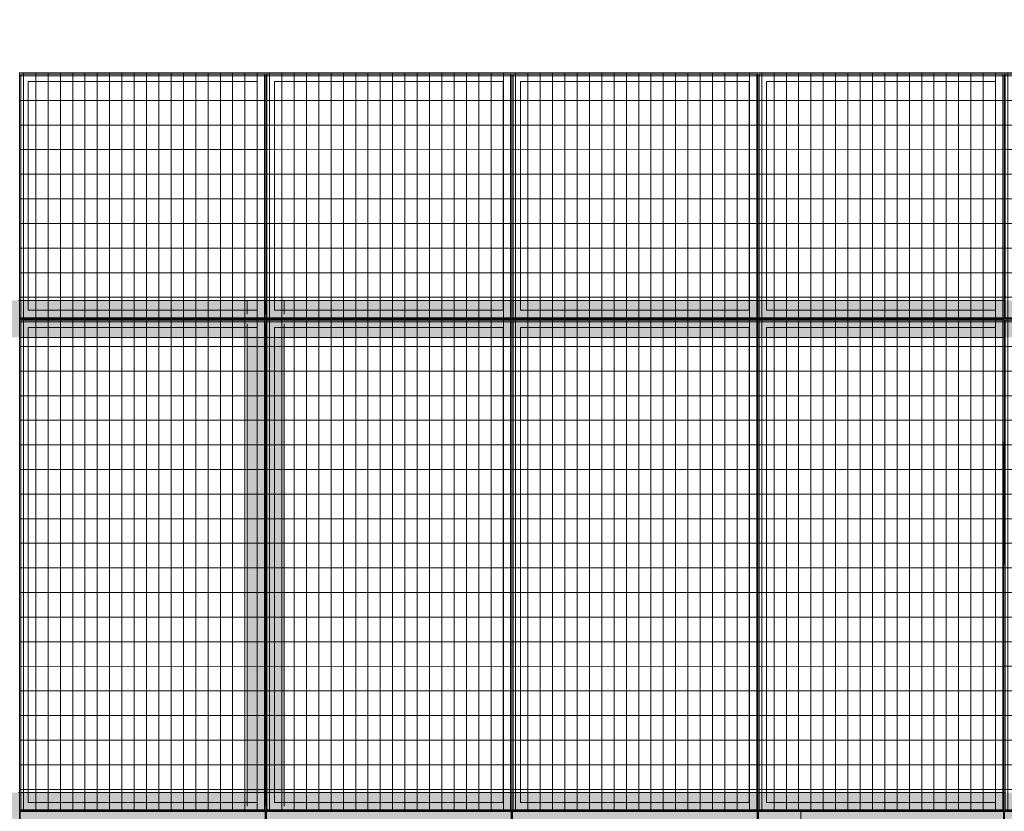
# Model space of a CAD drawing. Header units: metres. Extents: x -373759 to -373409, y 810976 to 811228.
# Tile 14 of 153: x -373673.38 to -373669.38, y 811119.88 to 811123.1. Entities that reach past the tile are written whole.
import ezdxf

# ---------------------------------------------------------------- set-up
doc = ezdxf.new("R2010")
doc.units = ezdxf.units.M
doc.header["$XCLIPFRAME"] = 2
doc.linetypes.add('TRAÇO 1mm', pattern=[2, 1, -1])
doc.layers.add('A-AREA', color=7, linetype='Continuous', lineweight=5, true_color=0xff0080)
doc.layers.add('A-GENM', color=7, linetype='Continuous', lineweight=5)
doc.layers.add('S-BEAM', color=7, linetype='Continuous', lineweight=5)
picture_1 = doc.add_image_def('image1.jpg', size_in_pixel=(999, 584))
pattern_1 = [(270, (3125.54, 1874.46), (100, 6e-15), []), (0, (3125.54, 1874.46), (0, 50), [])]

# ---------------------------------------------------------------- blocks, each defined once
blk = doc.blocks.new('_EST_ PLACA PISO ESTRUTURAL MEIO - _EST_ PLACA PISO ESTRUTURAL MEIO-V4-PISTA INFERIOR PARTE 1')
at = {"layer": 'A-GENM', "color": 253, "true_color": 0xaaaaaa}
for p, q in [((-1000, 500), (-1000, -500)), ((-997.5, 500), (997.5, 500)), ((-875.8, 500), (-997.5, 500)), ((997.5, 497.5), (-997.5, 497.5)), ((-997.5, 497.5), (997.5, 497.5)), ((-997.5, 497.5), (-997.5, -497.5)), ((-997.5, 497.5), (-997.5, -497.5)), ((-997.5, -497.5), (-997.5, 497.5)), ((-997.5, 497.5), (-997.5, -497.5)), ((-842.5, 500), (-875.8, 500)), ((-875.8, 497.5), (-875.8, -497.5)), ((842.5, 500), (-842.5, 500)), ((-842.5, -497.5), (-842.5, 497.5)), ((875.8, 500), (842.5, 500)), ((842.5, 497.5), (842.5, -497.5)), ((997.5, 500), (875.8, 500)), ((875.8, 497.5), (875.8, -497.5)), ((997.5, -497.5), (997.5, 497.5)), ((997.5, 497.5), (997.5, -497.5)), ((997.5, 497.5), (997.5, -497.5)), ((997.5, 497.5), (997.5, -497.5)), ((1000, 500), (1000, -500)), ((997.5, -497.5), (-997.5, -497.5)), ((-997.5, -497.5), (997.5, -497.5)), ((-997.5, -500), (-875.8, -500)), ((997.5, -500), (-997.5, -500)), ((-875.8, -500), (-842.5, -500)), ((-842.5, -500), (842.5, -500)), ((842.5, -500), (875.8, -500)), ((875.8, -500), (997.5, -500))]:
    blk.add_line(p, q, dxfattribs=at)
blk = doc.blocks.new('_EST_ PLACA PISO ESTRUTURAL MEIO - _EST_ PLACA PISO ESTRUTURAL MEIO-V5-PISTA INFERIOR PARTE 1')
at = {"layer": 'A-GENM', "color": 253, "true_color": 0xaaaaaa}
for p, q in [((-1000, 500), (-1000, -500)), ((-997.5, 500), (997.5, 500)), ((-875.8, 500), (-997.5, 500)), ((997.5, 497.5), (-997.5, 497.5)), ((-997.5, 497.5), (997.5, 497.5)), ((-997.5, 497.5), (-997.5, -497.5)), ((-997.5, 497.5), (-997.5, -497.5)), ((-997.5, -497.5), (-997.5, 497.5)), ((-997.5, 497.5), (-997.5, -497.5)), ((-842.5, 500), (-875.8, 500)), ((-875.8, 497.5), (-875.8, -497.5)), ((842.5, 500), (-842.5, 500)), ((-842.5, -497.5), (-842.5, 497.5)), ((875.8, 500), (842.5, 500)), ((842.5, 497.5), (842.5, -497.5)), ((997.5, 500), (875.8, 500)), ((875.8, 497.5), (875.8, -497.5)), ((997.5, -497.5), (997.5, 497.5)), ((997.5, 497.5), (997.5, -497.5)), ((997.5, 497.5), (997.5, -497.5)), ((997.5, 497.5), (997.5, -497.5)), ((1000, 500), (1000, -500)), ((997.5, -497.5), (-997.5, -497.5)), ((-997.5, -497.5), (997.5, -497.5)), ((-997.5, -500), (-875.8, -500)), ((997.5, -500), (-997.5, -500)), ((-875.8, -500), (-842.5, -500)), ((-842.5, -500), (842.5, -500)), ((842.5, -500), (875.8, -500)), ((875.8, -500), (997.5, -500))]:
    blk.add_line(p, q, dxfattribs=at)
blk = doc.blocks.new('_EST_ PLACA PISO ESTRUTURAL MEIO - _EST_ PLACA PISO ESTRUTURAL MEIO-V6-PISTA INFERIOR PARTE 1')
at = {"layer": 'A-GENM', "color": 253, "true_color": 0xaaaaaa}
for p, q in [((-1000, 500), (-1000, -500)), ((-997.5, 500), (997.5, 500)), ((-875.8, 500), (-997.5, 500)), ((997.5, 497.5), (-997.5, 497.5)), ((-997.5, 497.5), (997.5, 497.5)), ((-997.5, 497.5), (-997.5, -497.5)), ((-997.5, 497.5), (-997.5, -497.5)), ((-997.5, -497.5), (-997.5, 497.5)), ((-997.5, 497.5), (-997.5, -497.5)), ((-842.5, 500), (-875.8, 500)), ((-875.8, 497.5), (-875.8, -497.5)), ((842.5, 500), (-842.5, 500)), ((-842.5, -497.5), (-842.5, 497.5)), ((875.8, 500), (842.5, 500)), ((842.5, 497.5), (842.5, -497.5)), ((997.5, 500), (875.8, 500)), ((875.8, 497.5), (875.8, -497.5)), ((997.5, -497.5), (997.5, 497.5)), ((997.5, 497.5), (997.5, -497.5)), ((997.5, 497.5), (997.5, -497.5)), ((997.5, 497.5), (997.5, -497.5)), ((1000, 500), (1000, -500)), ((997.5, -497.5), (-997.5, -497.5)), ((-997.5, -497.5), (997.5, -497.5)), ((-997.5, -500), (-875.8, -500)), ((997.5, -500), (-997.5, -500)), ((-875.8, -500), (-842.5, -500)), ((-842.5, -500), (842.5, -500)), ((842.5, -500), (875.8, -500)), ((875.8, -500), (997.5, -500))]:
    blk.add_line(p, q, dxfattribs=at)
blk = doc.blocks.new('_EST_ PLACA PISO ESTRUTURAL MEIO - _EST_ PLACA PISO ESTRUTURAL MEIO-V7-PISTA INFERIOR PARTE 1')
at = {"layer": 'A-GENM', "color": 253, "true_color": 0xaaaaaa}
for p, q in [((-1000, 500), (-1000, -500)), ((-997.5, 500), (997.5, 500)), ((-875.8, 500), (-997.5, 500)), ((997.5, 497.5), (-997.5, 497.5)), ((-997.5, 497.5), (997.5, 497.5)), ((-997.5, 497.5), (-997.5, -497.5)), ((-997.5, 497.5), (-997.5, -497.5)), ((-997.5, -497.5), (-997.5, 497.5)), ((-997.5, 497.5), (-997.5, -497.5)), ((-842.5, 500), (-875.8, 500)), ((-875.8, 497.5), (-875.8, -497.5)), ((842.5, 500), (-842.5, 500)), ((-842.5, -497.5), (-842.5, 497.5)), ((875.8, 500), (842.5, 500)), ((842.5, 497.5), (842.5, -497.5)), ((997.5, 500), (875.8, 500)), ((875.8, 497.5), (875.8, -497.5)), ((997.5, -497.5), (997.5, 497.5)), ((997.5, 497.5), (997.5, -497.5)), ((997.5, 497.5), (997.5, -497.5)), ((997.5, 497.5), (997.5, -497.5)), ((1000, 500), (1000, -500)), ((997.5, -497.5), (-997.5, -497.5)), ((-997.5, -497.5), (997.5, -497.5)), ((-997.5, -500), (-875.8, -500)), ((997.5, -500), (-997.5, -500)), ((-875.8, -500), (-842.5, -500)), ((-842.5, -500), (842.5, -500)), ((842.5, -500), (875.8, -500)), ((875.8, -500), (997.5, -500))]:
    blk.add_line(p, q, dxfattribs=at)
blk = doc.blocks.new('_EST_ PLACA PISO ESTRUTURAL MEIO - _EST_ PLACA PISO ESTRUTURAL MEIO-V8-PISTA INFERIOR PARTE 1')
at = {"layer": 'A-GENM', "color": 253, "true_color": 0xaaaaaa}
for p, q in [((-1000, 500), (-1000, -500)), ((-997.5, 500), (997.5, 500)), ((-875.8, 500), (-997.5, 500)), ((997.5, 497.5), (-997.5, 497.5)), ((-997.5, 497.5), (997.5, 497.5)), ((-997.5, 497.5), (-997.5, -497.5)), ((-997.5, 497.5), (-997.5, -497.5)), ((-997.5, -497.5), (-997.5, 497.5)), ((-997.5, 497.5), (-997.5, -497.5)), ((-842.5, 500), (-875.8, 500)), ((-875.8, 497.5), (-875.8, -497.5)), ((842.5, 500), (-842.5, 500)), ((-842.5, -497.5), (-842.5, 497.5)), ((875.8, 500), (842.5, 500)), ((842.5, 497.5), (842.5, -497.5)), ((997.5, 500), (875.8, 500)), ((875.8, 497.5), (875.8, -497.5)), ((997.5, -497.5), (997.5, 497.5)), ((997.5, 497.5), (997.5, -497.5)), ((997.5, 497.5), (997.5, -497.5)), ((997.5, 497.5), (997.5, -497.5)), ((1000, 500), (1000, -500)), ((997.5, -497.5), (-997.5, -497.5)), ((-997.5, -497.5), (997.5, -497.5)), ((-997.5, -500), (-875.8, -500)), ((997.5, -500), (-997.5, -500)), ((-875.8, -500), (-842.5, -500)), ((-842.5, -500), (842.5, -500)), ((842.5, -500), (875.8, -500)), ((875.8, -500), (997.5, -500))]:
    blk.add_line(p, q, dxfattribs=at)
blk = doc.blocks.new('_EME_ GRADEX PISO 3X1  - _EME_ GRADEX PISO 3X1 -3587918-PISTA INFERIOR PARTE 1')
at = {"layer": 'A-GENM', "true_color": 0xaaaaaa}
h = blk.add_hatch(dxfattribs=at)
h.set_pattern_fill('FP_1', color=253, style=0, pattern_type=2)
h.set_pattern_definition(pattern_1)
h.paths.add_polyline_path([(0, -1000), (3000, -1000), (3000, 0), (0, 0), (0, -502.1)], flags=0)
at = {"layer": 'A-GENM', "color": 253, "true_color": 0xaaaaaa}
for p, q in [((0, -1000), (0, 0)), ((0, 0), (2000, 0)), ((2000, 0), (0, 0)), ((0, 0), (0, -1000)), ((0, -1000), (0, 0)), ((0, 0), (3000, 0)), ((3000, 0), (0, 0)), ((0, 0), (0, -1000)), ((2000, 0), (2000, -1000)), ((2000, -1000), (2000, 0)), ((3000, 0), (3000, -1000)), ((3000, -1000), (3000, 0)), ((5, -5), (1995, -5)), ((5, -995), (5, -5)), ((5, -5), (1995, -5)), ((5, -995), (5, -5)), ((1965, -35), (35, -35)), ((35, -35), (35, -965)), ((35, -965), (35, -35)), ((35, -35), (1965, -35)), ((1965, -965), (1965, -35)), ((1965, -35), (1965, -965)), ((1995, -5), (1995, -995)), ((1995, -5), (1995, -995)), ((2000, -1000), (2000, 0)), ((2000, 0), (3000, 0)), ((3000, 0), (2000, 0)), ((2000, 0), (2000, -1000)), ((2005, -5), (2995, -5)), ((2005, -995), (2005, -5)), ((2005, -5), (2995, -5)), ((2005, -995), (2005, -5)), ((2965, -35), (2035, -35)), ((2035, -35), (2035, -965)), ((2035, -965), (2035, -35)), ((2035, -35), (2965, -35)), ((2965, -965), (2965, -35)), ((2965, -35), (2965, -965)), ((2995, -5), (2995, -995)), ((2995, -5), (2995, -995)), ((3000, 0), (3000, -1000)), ((3000, -1000), (3000, 0)), ((2000, -1000), (0, -1000)), ((0, -1000), (2000, -1000)), ((3000, -1000), (0, -1000)), ((0, -1000), (3000, -1000)), ((1995, -995), (5, -995)), ((1995, -995), (5, -995)), ((35, -965), (1965, -965)), ((1965, -965), (35, -965)), ((3000, -1000), (2000, -1000)), ((2000, -1000), (3000, -1000)), ((2995, -995), (2005, -995)), ((2995, -995), (2005, -995)), ((2035, -965), (2965, -965)), ((2965, -965), (2035, -965))]:
    blk.add_line(p, q, dxfattribs=at)
blk = doc.blocks.new('_EME_ GRADEX PISO 3X1  - _EME_ GRADEX PISO 3X1 -V16-PISTA INFERIOR PARTE 1')
at = {"layer": 'A-GENM', "true_color": 0xaaaaaa}
h = blk.add_hatch(dxfattribs=at)
h.set_pattern_fill('FP_1', color=253, style=0, pattern_type=2)
h.set_pattern_definition(pattern_1)
h.paths.add_polyline_path([(0, -1000), (3000, -1000), (3000, 0), (0, 0), (0, -737.1)], flags=0)
at = {"layer": 'A-GENM', "color": 253, "true_color": 0xaaaaaa}
for p, q in [((0, -1000), (0, 0)), ((0, 0), (2000, 0)), ((2000, 0), (0, 0)), ((0, 0), (0, -1000)), ((0, -1000), (0, 0)), ((0, 0), (3000, 0)), ((3000, 0), (0, 0)), ((0, 0), (0, -1000)), ((2000, 0), (2000, -1000)), ((2000, -1000), (2000, 0)), ((3000, 0), (3000, -1000)), ((3000, -1000), (3000, 0)), ((5, -5), (1995, -5)), ((5, -995), (5, -5)), ((5, -5), (1995, -5)), ((5, -995), (5, -5)), ((1965, -35), (35, -35)), ((35, -35), (35, -965)), ((35, -965), (35, -35)), ((35, -35), (1965, -35)), ((1965, -965), (1965, -35)), ((1965, -35), (1965, -965)), ((1995, -5), (1995, -995)), ((1995, -5), (1995, -995)), ((2000, -1000), (2000, 0)), ((2000, 0), (3000, 0)), ((3000, 0), (2000, 0)), ((2000, 0), (2000, -1000)), ((2005, -5), (2995, -5)), ((2005, -995), (2005, -5)), ((2005, -5), (2995, -5)), ((2005, -995), (2005, -5)), ((2965, -35), (2035, -35)), ((2035, -35), (2035, -965)), ((2035, -965), (2035, -35)), ((2035, -35), (2965, -35)), ((2965, -965), (2965, -35)), ((2965, -35), (2965, -965)), ((2995, -5), (2995, -995)), ((2995, -5), (2995, -995)), ((3000, 0), (3000, -1000)), ((3000, -1000), (3000, 0)), ((2000, -1000), (0, -1000)), ((0, -1000), (2000, -1000)), ((2000, -1000), (0, -1000)), ((0, -1000), (3000, -1000)), ((1995, -995), (5, -995)), ((1995, -995), (5, -995)), ((35, -965), (1965, -965)), ((1965, -965), (35, -965)), ((3000, -1000), (2000, -1000)), ((2000, -1000), (3000, -1000)), ((3000, -1000), (2000, -1000)), ((2995, -995), (2005, -995)), ((2995, -995), (2005, -995)), ((2035, -965), (2965, -965)), ((2965, -965), (2035, -965))]:
    blk.add_line(p, q, dxfattribs=at)
blk = doc.blocks.new('M_W-Wide Flange - VIGA I 25X15-3873023-PISTA INFERIOR PARTE 1')
at = {"layer": 'S-BEAM'}
for p, q in [((-1112.5, 2.7), (-2915, 2.7)), ((-1057.2, 2.7), (-1112.5, 2.7)), ((-1035, 2.7), (-1040, 2.7)), ((-962.5, 2.7), (-1017.7, 2.7)), ((887.5, 2.7), (-962.5, 2.7)), ((942.8, 2.7), (887.5, 2.7)), ((1037.5, 2.7), (982.3, 2.7)), ((2887.5, 2.7), (1037.5, 2.7)), ((2942.7, 2.7), (2887.5, 2.7)), ((3037.5, 2.7), (2982.2, 2.7)), ((-1112.5, -2.8), (-2915, -2.8)), ((-1057.2, -2.8), (-1112.5, -2.8)), ((-1035, -2.8), (-1040, -2.8)), ((-962.5, -2.8), (-1017.7, -2.8)), ((887.5, -2.8), (-962.5, -2.8)), ((942.8, -2.8), (887.5, -2.8)), ((1037.5, -2.8), (982.3, -2.8)), ((2887.5, -2.8), (1037.5, -2.8)), ((2942.7, -2.8), (2887.5, -2.8)), ((3037.5, -2.8), (2982.2, -2.8))]:
    blk.add_line(p, q, dxfattribs=at)
blk = doc.blocks.new('M_W-Wide Flange - VIGA I 15X17-3833530-PISTA INFERIOR PARTE 1')
at = {"layer": 'S-BEAM', "true_color": 0xff8080, "transparency": 33554432}
h = blk.add_hatch(color=11, dxfattribs=at)
h.paths.add_polyline_path([(-13500, 75), (-14500, 75), (-14500, 19.7), (-13500, 19.7)], flags=0)
h.paths.add_polyline_path([(14498.8, 19.7), (14498.8, 75), (-13500, 75), (-13500, 19.7), (-10189.1, 19.7), (14495, 19.7)], flags=0)
h = blk.add_hatch(color=11, dxfattribs=at)
h.paths.add_polyline_path([(14498.8, -75), (14498.8, 75), (-14500, 75), (-14497.5, -75), (14497.5, -75)], flags=0)
h.paths.add_polyline_path([(13495, 0), (13495, 0), (13500, 0)], flags=0)
h.paths.add_polyline_path([(12495, 0), (12495, 0), (12500, 0)], flags=0)
h.paths.add_polyline_path([(11495, 0), (11495, 0), (11500, 0)], flags=0)
h.paths.add_polyline_path([(10495, 0), (10495, 0), (10500, 0)], flags=0)
h.paths.add_polyline_path([(9495, 0), (9495, 0), (9500, 0)], flags=0)
h.paths.add_polyline_path([(8495, 0), (8495, 0), (8500, 0)], flags=0)
h.paths.add_polyline_path([(7495, 0), (7495, 0), (7500, 0)], flags=0)
h.paths.add_polyline_path([(6495, 0), (6495, 0), (6500, 0)], flags=0)
h.paths.add_polyline_path([(5495, 0), (5495, 0), (5500, 0)], flags=0)
h.paths.add_polyline_path([(4495, 0), (4495, 0), (4500, 0)], flags=0)
h.paths.add_polyline_path([(3495, 0), (3495, 0), (3500, 0)], flags=0)
h.paths.add_polyline_path([(2495, 0), (2495, 0), (2500, 0)], flags=0)
h.paths.add_polyline_path([(1495, 0), (1495, 0), (1500, 0)], flags=0)
h.paths.add_polyline_path([(500, 5), (500, 5), (500, 35)], flags=0)
h.paths.add_polyline_path([(-500, 5), (-500, 5), (-500, 35)], flags=0)
h.paths.add_polyline_path([(-1500, 5), (-1500, 5), (-1500, 35)], flags=0)
h.paths.add_polyline_path([(-2500, 5), (-2500, 5), (-2500, 35)], flags=0)
h.paths.add_polyline_path([(-3500, 5), (-3500, 5), (-3500, 35)], flags=0)
h.paths.add_polyline_path([(-5500, 5), (-5500, 5), (-5500, 35)], flags=0)
h.paths.add_polyline_path([(-6500, 5), (-6500, 5), (-6500, 35)], flags=0)
h.paths.add_polyline_path([(-8500, 5), (-8500, 5), (-8500, 35)], flags=0)
h.paths.add_polyline_path([(-9500, 5), (-9500, 5), (-9500, 35)], flags=0)
h.paths.add_polyline_path([(-10500, 5), (-10500, 5), (-10500, 35)], flags=0)
h.paths.add_polyline_path([(-12500, 5), (-12500, 5), (-12500, 35)], flags=0)
h = blk.add_hatch(color=11, dxfattribs=at)
h.paths.add_polyline_path([(14498.8, 2.7), (14498.8, 19.7), (-14500, 19.7), (-14497.3, 2.7), (14497.2, 2.7)], flags=0)
h.paths.add_polyline_path([(3505, 5), (3505, 5), (3535, 5)], flags=0)
at = {"layer": 'S-BEAM', "color": 1, "true_color": 0xff0000}
for p, q in [((-3495.2, 75), (-3504.8, 75)), ((-3504.8, 75), (-3495.2, 75)), ((-3504.8, 75), (-3495.2, 75)), ((-3504.8, 75), (-3495.2, 75)), ((-3465.6, 75), (-3495, 75)), ((-3495, 75), (-3465.6, 75)), ((-3495, 75), (-3465.6, 75)), ((-3495, 75), (-3465.6, 75)), ((-2535, 75), (-3465, 75)), ((-3465, 75), (-2535, 75)), ((-3465, 75), (-2535, 75)), ((-3465, 75), (-2535, 75)), ((-2505, 75), (-2534.4, 75)), ((-2534.4, 75), (-2505, 75)), ((-2534.4, 75), (-2505, 75)), ((-2534.4, 75), (-2505, 75)), ((-2495.2, 75), (-2504.8, 75)), ((-2504.8, 75), (-2495.2, 75)), ((-2504.8, 75), (-2495.2, 75)), ((-2504.8, 75), (-2495.2, 75)), ((-2465.6, 75), (-2495, 75)), ((-2495, 75), (-2465.6, 75)), ((-2495, 75), (-2465.6, 75)), ((-2495, 75), (-2465.6, 75)), ((-1535, 75), (-2465, 75)), ((-2465, 75), (-1535, 75)), ((-2465, 75), (-1535, 75)), ((-2465, 75), (-1535, 75)), ((-1505, 75), (-1534.4, 75)), ((-1534.4, 75), (-1505, 75)), ((-1534.4, 75), (-1505, 75)), ((-1534.4, 75), (-1505, 75)), ((-1495.2, 75), (-1504.8, 75)), ((-1504.8, 75), (-1495.2, 75)), ((-1504.8, 75), (-1495.2, 75)), ((-1504.8, 75), (-1495.2, 75)), ((-1465.6, 75), (-1495, 75)), ((-1495, 75), (-1465.6, 75)), ((-1495, 75), (-1465.6, 75)), ((-1495, 75), (-1465.6, 75)), ((-535, 75), (-1465, 75)), ((-1465, 75), (-535, 75)), ((-1465, 75), (-535, 75)), ((-1465, 75), (-535, 75)), ((-505, 75), (-534.4, 75)), ((-534.4, 75), (-505, 75)), ((-534.4, 75), (-505, 75)), ((-534.4, 75), (-505, 75)), ((-495.2, 75), (-504.8, 75)), ((-504.8, 75), (-495.2, 75)), ((-504.8, 75), (-495.2, 75)), ((-504.8, 75), (-495.2, 75)), ((-465.6, 75), (-495, 75)), ((-495, 75), (-465.6, 75)), ((-495, 75), (-465.6, 75)), ((-495, 75), (-465.6, 75)), ((465, 75), (-465, 75)), ((-465, 75), (465, 75)), ((-465, 75), (465, 75)), ((-465, 75), (465, 75)), ((495, 75), (465.6, 75)), ((465.6, 75), (495, 75)), ((465.6, 75), (495, 75)), ((465.6, 75), (495, 75)), ((504.8, 75), (495.2, 75)), ((495.2, 75), (504.8, 75)), ((495.2, 75), (504.8, 75)), ((495.2, 75), (504.8, 75))]:
    blk.add_line(p, q, dxfattribs=at)
at = {"layer": 'S-BEAM'}
for p, q in [((-2502.8, 2.7), (-3497.2, 2.7)), ((-1502.8, 2.7), (-2497.2, 2.7)), ((-502.8, 2.7), (-1497.2, 2.7)), ((497.2, 2.7), (-497.2, 2.7))]:
    blk.add_line(p, q, dxfattribs=at)
blk = doc.blocks.new('M_W-Wide Flange - VIGA I 15X17-V355-PISTA INFERIOR PARTE 1')
at = {"layer": 'S-BEAM', "true_color": 0xff8080, "transparency": 33554432}
h = blk.add_hatch(color=11, dxfattribs=at)
h.paths.add_polyline_path([(14498.8, 19.8), (14498.8, 75), (1500, 75), (1500, 19.8), (14495.1, 19.8)], flags=0)
h.paths.add_polyline_path([(-13500, 75), (-14500, 75), (-14500, 19.8), (-13500, 19.8)], flags=0)
h.paths.add_polyline_path([(1500, 19.8), (1500, 75), (-13500, 75), (-13500, 19.8), (-10189.1, 19.8), (1500, 19.8)], flags=0)
h = blk.add_hatch(color=11, dxfattribs=at)
h.paths.add_polyline_path([(-500, 5), (-500, 5), (-500, 0)], flags=0)
h.paths.add_polyline_path([(-13500, 75), (-14500, 75), (-14499.8, -75), (-13500, -75), (-13500, 5)], flags=0)
h.paths.add_polyline_path([(-11500, 75), (-13500, 75), (-13499.8, -75), (-11500, -75), (-11500, 5)], flags=0)
h.paths.add_polyline_path([(-9500, 75), (-11500, 75), (-11499.8, -75), (-9500, -75), (-9500, 5)], flags=0)
h.paths.add_polyline_path([(-7500, 75), (-9500, 75), (-9499.8, -75), (-7500, -75), (-7500, 5)], flags=0)
h.paths.add_polyline_path([(1500, 0), (1500, 5), (1500, 75), (-7500, 75), (-7499.8, -75), (1500, -75), (1500, -5)], flags=0)
h.paths.add_polyline_path([(14498.8, -75), (14498.8, 75), (1500, 75), (1500.2, -75), (14495, -75)], flags=0)
h.paths.add_polyline_path([(1495, 0), (1495, 5), (1495, 5), (1495, 0)], flags=0)
h.paths.add_polyline_path([(2535, 35), (2535, 35), (3141.5, 35)], flags=0)
h.paths.add_polyline_path([(-4495, 35), (-4495, 35), (-4476, 35)], flags=0)
h = blk.add_hatch(color=11, dxfattribs=at)
h.paths.add_polyline_path([(14498.8, 2.7), (14498.8, 19.8), (-14500, 19.8), (-14497.3, 2.7), (14497.2, 2.7)], flags=0)
h.paths.add_polyline_path([(12495, 5), (12495, 5), (12465, 4.8)], flags=0)
h.paths.add_polyline_path([(8854.7, 5), (8854.7, 5), (9465, 5)], flags=0)
h.paths.add_polyline_path([(-11505, 5), (-11505, 5), (-11535, 5)], flags=0)
h.paths.add_polyline_path([(-11505, 5), (-11505, 5), (-11525.1, 4.9)], flags=0)
h.paths.add_polyline_path([(7465, 5), (7465, 5), (7495, 5)], flags=0)
h.paths.add_polyline_path([(6535, 5), (6535, 5), (6950.3, 5)], flags=0)
h.paths.add_polyline_path([(-8505, 5), (-8505, 5), (-8535, 5)], flags=0)
h.paths.add_polyline_path([(-4505, 5), (-4505, 5), (-4535, 5)], flags=0)
h.paths.add_polyline_path([(-6505, 5), (-6505, 5), (-6535, 5)], flags=0)
h.paths.add_polyline_path([(-7505, 5), (-7505, 5), (-7535, 5)], flags=0)
h.paths.add_polyline_path([(-10505, 5), (-10505, 5), (-10535, 5)], flags=0)
h = blk.add_hatch(color=11, dxfattribs=at)
h.paths.add_polyline_path([(14498.8, -19.7), (14497.3, -2.8), (-14500, -5.2), (-14499.9, -19.7), (14495, -19.7)], flags=0)
h.paths.add_polyline_path([(13535, -3.3), (13535, -3.3), (13933, -3.3)], flags=0)
h = blk.add_hatch(color=11, dxfattribs=at)
h.paths.add_polyline_path([(13500, -19.8), (13500, -19.7), (-14500, -19.9), (-14499.8, -75), (13500, -75)], flags=0)
h.paths.add_polyline_path([(14498.8, -75), (14498.8, -19.7), (13500, -19.8), (13500.2, -75), (14495, -75)], flags=0)
at = {"layer": 'S-BEAM', "color": 1, "true_color": 0xff0000}
for p, q in [((-3495.3, 75), (-3504.6, 75)), ((-3504.6, 75), (-3495.3, 75)), ((-3504.6, 75), (-3495.3, 75)), ((-3504.6, 75), (-3495.3, 75)), ((-3466.2, 75), (-3495, 75)), ((-3495, 75), (-3466.2, 75)), ((-3495, 75), (-3466.2, 75)), ((-3495, 75), (-3466.2, 75)), ((-2535, 75), (-3465, 75)), ((-3465, 75), (-2535, 75)), ((-3465, 75), (-2535, 75)), ((-3465, 75), (-2535, 75)), ((-2505, 75), (-2533.7, 75)), ((-2533.7, 75), (-2505, 75)), ((-2533.7, 75), (-2505, 75)), ((-2533.7, 75), (-2505, 75)), ((-2495.3, 75), (-2504.6, 75)), ((-2504.6, 75), (-2495.3, 75)), ((-2504.6, 75), (-2495.3, 75)), ((-2504.6, 75), (-2495.3, 75)), ((-2466.2, 75), (-2495, 75)), ((-2495, 75), (-2466.2, 75)), ((-2495, 75), (-2466.2, 75)), ((-2495, 75), (-2466.2, 75)), ((-1535, 75), (-2465, 75)), ((-2465, 75), (-1535, 75)), ((-2465, 75), (-1535, 75)), ((-2465, 75), (-1535, 75)), ((-1505, 75), (-1533.7, 75)), ((-1533.7, 75), (-1505, 75)), ((-1533.7, 75), (-1505, 75)), ((-1533.7, 75), (-1505, 75)), ((-1495.3, 75), (-1504.6, 75)), ((-1504.6, 75), (-1495.3, 75)), ((-1504.6, 75), (-1495.3, 75)), ((-1504.6, 75), (-1495.3, 75)), ((-1466.2, 75), (-1495, 75)), ((-1495, 75), (-1466.2, 75)), ((-1495, 75), (-1466.2, 75)), ((-1495, 75), (-1466.2, 75)), ((-535, 75), (-1465, 75)), ((-1465, 75), (-535, 75)), ((-1465, 75), (-535, 75)), ((-1465, 75), (-535, 75)), ((-505, 75), (-533.7, 75)), ((-533.7, 75), (-505, 75)), ((-533.7, 75), (-505, 75)), ((-533.7, 75), (-505, 75)), ((-495.3, 75), (-504.6, 75)), ((-504.6, 75), (-495.3, 75)), ((-504.6, 75), (-495.3, 75)), ((-504.6, 75), (-495.3, 75)), ((-466.2, 75), (-495, 75)), ((-495, 75), (-466.2, 75)), ((-495, 75), (-466.2, 75)), ((-495, 75), (-466.2, 75)), ((465, 75), (-465, 75)), ((-465, 75), (465, 75)), ((-465, 75), (465, 75)), ((-465, 75), (465, 75)), ((495, 75), (466.3, 75)), ((466.3, 75), (495, 75)), ((466.3, 75), (495, 75)), ((466.3, 75), (495, 75)), ((504.7, 75), (495.4, 75)), ((495.4, 75), (504.7, 75)), ((495.4, 75), (504.7, 75)), ((495.4, 75), (504.7, 75)), ((-3499.8, -75), (-3495, -75)), ((-3499.8, -75), (-3495, -75)), ((-3499.8, -75), (-3495, -75)), ((-3499.8, -75), (-3495, -75)), ((-3493.9, -75), (-3465, -75)), ((-3493.9, -75), (-3465, -75)), ((-3493.9, -75), (-3465, -75)), ((-3493.9, -75), (-3465, -75)), ((-3465, -75), (-2535, -75)), ((-3465, -75), (-2535, -75)), ((-3465, -75), (-2535, -75)), ((-3465, -75), (-2535, -75)), ((-2535, -75), (-2506.1, -75)), ((-2535, -75), (-2506.1, -75)), ((-2535, -75), (-2506.1, -75)), ((-2535, -75), (-2506.1, -75)), ((-2505, -75), (-2500.2, -75)), ((-2505, -75), (-2500.2, -75)), ((-2505, -75), (-2500.2, -75)), ((-2505, -75), (-2500.2, -75)), ((-2499.8, -75), (-2495, -75)), ((-2499.8, -75), (-2495, -75)), ((-2499.8, -75), (-2495, -75)), ((-2499.8, -75), (-2495, -75)), ((-2493.9, -75), (-2465, -75)), ((-2493.9, -75), (-2465, -75)), ((-2493.9, -75), (-2465, -75)), ((-2493.9, -75), (-2465, -75)), ((-2465, -75), (-1535, -75)), ((-2465, -75), (-1535, -75)), ((-2465, -75), (-1535, -75)), ((-2465, -75), (-1535, -75)), ((-1535, -75), (-1506.1, -75)), ((-1535, -75), (-1506.1, -75)), ((-1535, -75), (-1506.1, -75)), ((-1535, -75), (-1506.1, -75)), ((-1505, -75), (-1500.2, -75)), ((-1505, -75), (-1500.2, -75)), ((-1505, -75), (-1500.2, -75)), ((-1505, -75), (-1500.2, -75)), ((-1499.8, -75), (-1495, -75)), ((-1499.8, -75), (-1495, -75)), ((-1499.8, -75), (-1495, -75)), ((-1499.8, -75), (-1495, -75)), ((-1493.9, -75), (-1465, -75)), ((-1493.9, -75), (-1465, -75)), ((-1493.9, -75), (-1465, -75)), ((-1493.9, -75), (-1465, -75)), ((-1465, -75), (-535, -75)), ((-1465, -75), (-535, -75)), ((-1465, -75), (-535, -75)), ((-1465, -75), (-535, -75)), ((-535, -75), (-506.1, -75)), ((-535, -75), (-506.1, -75)), ((-535, -75), (-506.1, -75)), ((-535, -75), (-506.1, -75)), ((-505, -75), (-500.2, -75)), ((-505, -75), (-500.2, -75)), ((-505, -75), (-500.2, -75)), ((-505, -75), (-500.2, -75)), ((-499.8, -75), (-495, -75)), ((-499.8, -75), (-495, -75)), ((-499.8, -75), (-495, -75)), ((-499.8, -75), (-495, -75)), ((-493.9, -75), (-465, -75)), ((-493.9, -75), (-465, -75)), ((-493.9, -75), (-465, -75)), ((-493.9, -75), (-465, -75)), ((-465, -75), (465, -75)), ((-465, -75), (465, -75)), ((-465, -75), (465, -75)), ((-465, -75), (465, -75)), ((465, -75), (493.9, -75)), ((465, -75), (493.9, -75)), ((465, -75), (493.9, -75)), ((465, -75), (493.9, -75)), ((495, -75), (499.8, -75)), ((495, -75), (499.8, -75)), ((495, -75), (499.8, -75)), ((495, -75), (499.8, -75)), ((500.2, -75), (505, -75)), ((500.2, -75), (505, -75)), ((500.2, -75), (505, -75)), ((500.2, -75), (505, -75))]:
    blk.add_line(p, q, dxfattribs=at)
at = {"layer": 'S-BEAM'}
for p, q in [((-2502.7, 2.7), (-3497.3, 2.7)), ((-1502.7, 2.7), (-2497.3, 2.7)), ((-502.7, 2.7), (-1497.3, 2.7)), ((497.3, 2.7), (-497.3, 2.7)), ((-2502.8, -2.8), (-3497.2, -2.8)), ((-1502.8, -2.8), (-2497.2, -2.8)), ((-502.8, -2.8), (-1497.2, -2.8)), ((497.2, -2.8), (-497.2, -2.8))]:
    blk.add_line(p, q, dxfattribs=at)

msp = doc.modelspace()

# ---------------------------------------------------------------- hatches: boundary and pattern name
at = {"layer": 'S-BEAM', "true_color": 0xff8080, "transparency": 33554432}
h = msp.add_hatch(color=11, dxfattribs=at)
h.paths.add_polyline_path([(-373672.4021, 811116.0064), (-373672.4021, 811116.0065), (-373672.4021, 811121.9589), (-373672.4574, 811121.9589), (-373672.4574, 811116.0064)], flags=0)
h.paths.add_polyline_path([(-373672.4174, 811119.9189), (-373672.4174, 811119.9189), (-373672.4174, 811119.9589)], flags=0)
h = msp.add_hatch(color=11, dxfattribs=at)
h.paths.add_polyline_path([(-373672.3074, 811116.0064), (-373672.3074, 811121.9589), (-373672.4574, 811121.9589), (-373672.4574, 811116.0064), (-373672.3799, 811116.0064)], flags=0)
h.paths.add_polyline_path([(-373672.3824, 811118.9507), (-373672.3824, 811118.9507), (-373672.3824, 811119.7461)], flags=0)
h.paths.add_polyline_path([(-373672.4174, 811119.9189), (-373672.4174, 811119.9189), (-373672.4174, 811119.9589)], flags=0)
for points in [[(-373672.3851, 811116.0064), (-373672.3874, 811121.9589), (-373672.4021, 811121.9589), (-373672.4021, 811116.0064), (-373672.3857, 811116.0064)], [(-373672.3626, 811116.0064), (-373672.3626, 811116.0065), (-373672.3626, 811121.9589), (-373672.3796, 811121.9589), (-373672.3773, 811116.0064), (-373672.367, 811116.0064)], [(-373672.3074, 811116.0064), (-373672.3074, 811121.9589), (-373672.3626, 811121.9589), (-373672.3626, 811116.0064)]]:
    msp.add_hatch(color=11, dxfattribs=at).paths.add_polyline_path(points, flags=0)

# ---------------------------------------------------------------- linework, layer by layer
at = {"color": 6, "linetype": 'TRAÇO 1mm', "lineweight": 30}
msp.add_circle((-373669.8776, 811116.8841), 16.9117, dxfattribs=at)
at = {"layer": 'A-AREA'}
msp.add_line((-373670.2084, 811115.9589), (-373670.2084, 811119.8839), dxfattribs=at)
at = {"layer": 'S-BEAM', "color": 1, "true_color": 0xff0000}
for p, q in [((-373672.4574, 811121.9589), (-373672.4174, 811121.9589)), ((-373672.4174, 811121.9589), (-373672.4574, 811121.9589)), ((-373672.4574, 811121.9589), (-373672.4174, 811121.9589)), ((-373672.4174, 811121.9589), (-373672.4574, 811121.9589)), ((-373672.4574, 811121.9589), (-373672.4574, 811121.9189)), ((-373672.4574, 811121.9189), (-373672.4574, 811121.9589)), ((-373672.4574, 811121.9189), (-373672.4574, 811121.9589)), ((-373672.4574, 811121.9189), (-373672.4574, 811121.9589)), ((-373672.4161, 811121.9589), (-373672.4021, 811121.9589)), ((-373672.4021, 811121.9589), (-373672.4161, 811121.9589)), ((-373672.4161, 811121.9589), (-373672.3874, 811121.9589)), ((-373672.3901, 811121.9589), (-373672.4161, 811121.9589)), ((-373672.4021, 811121.9589), (-373672.3901, 811121.9589)), ((-373672.3901, 811121.9589), (-373672.4021, 811121.9589)), ((-373672.3901, 811121.9589), (-373672.3851, 811121.9589)), ((-373672.3851, 811121.9589), (-373672.3901, 811121.9589)), ((-373672.387, 811121.9589), (-373672.3777, 811121.9589)), ((-373672.379, 811121.9589), (-373672.3857, 811121.9589)), ((-373672.3746, 811121.9589), (-373672.3796, 811121.9589)), ((-373672.3796, 811121.9589), (-373672.3746, 811121.9589)), ((-373672.3774, 811121.9589), (-373672.3486, 811121.9589)), ((-373672.3626, 811121.9589), (-373672.3746, 811121.9589)), ((-373672.3746, 811121.9589), (-373672.3626, 811121.9589)), ((-373672.3486, 811121.9589), (-373672.3746, 811121.9589)), ((-373672.3486, 811121.9589), (-373672.3626, 811121.9589)), ((-373672.3626, 811121.9589), (-373672.3486, 811121.9589)), ((-373672.3474, 811121.9589), (-373672.3074, 811121.9589)), ((-373672.3074, 811121.9589), (-373672.3474, 811121.9589)), ((-373672.3474, 811121.9589), (-373672.3074, 811121.9589)), ((-373672.3074, 811121.9589), (-373672.3474, 811121.9589)), ((-373672.3074, 811121.9189), (-373672.3074, 811121.9589)), ((-373672.3074, 811121.9189), (-373672.3074, 811121.9589)), ((-373672.3074, 811121.9189), (-373672.3074, 811121.9589)), ((-373672.3074, 811121.9189), (-373672.3074, 811121.9589)), ((-373672.4574, 811121.9176), (-373672.4574, 811121.9036)), ((-373672.4574, 811121.9036), (-373672.4574, 811121.9176)), ((-373672.4574, 811121.9036), (-373672.4574, 811121.9176)), ((-373672.4574, 811121.9036), (-373672.4574, 811121.9176)), ((-373672.3074, 811121.9036), (-373672.3074, 811121.9189)), ((-373672.3074, 811121.9036), (-373672.3074, 811121.9189)), ((-373672.3074, 811121.9036), (-373672.3074, 811121.9189)), ((-373672.3074, 811121.9036), (-373672.3074, 811121.9189)), ((-373672.4574, 811121.8872), (-373672.4574, 811121.8806)), ((-373672.4574, 811121.8806), (-373672.4574, 811121.8872)), ((-373672.4574, 811121.8806), (-373672.4574, 811121.8872)), ((-373672.4574, 811121.8806), (-373672.4574, 811121.8872)), ((-373672.3074, 811121.8843), (-373672.3074, 811121.8872)), ((-373672.3074, 811121.8843), (-373672.3074, 811121.8872)), ((-373672.3074, 811121.8843), (-373672.3074, 811121.8872)), ((-373672.3074, 811121.8843), (-373672.3074, 811121.8872)), ((-373672.3074, 811121.8806), (-373672.3074, 811121.8835)), ((-373672.3074, 811121.8806), (-373672.3074, 811121.8835)), ((-373672.3074, 811121.8806), (-373672.3074, 811121.8835)), ((-373672.3074, 811121.8806), (-373672.3074, 811121.8835)), ((-373672.4574, 811121.8641), (-373672.4574, 811121.8501)), ((-373672.4574, 811121.8501), (-373672.4574, 811121.8641)), ((-373672.4574, 811121.8501), (-373672.4574, 811121.8641)), ((-373672.4574, 811121.8501), (-373672.4574, 811121.8641)), ((-373672.4574, 811121.8489), (-373672.4574, 811121.8089)), ((-373672.4574, 811121.8089), (-373672.4574, 811121.8489)), ((-373672.4574, 811121.8089), (-373672.4574, 811121.8489)), ((-373672.4574, 811121.8089), (-373672.4574, 811121.8489)), ((-373672.3074, 811121.8489), (-373672.3074, 811121.8641)), ((-373672.3074, 811121.8489), (-373672.3074, 811121.8641)), ((-373672.3074, 811121.8489), (-373672.3074, 811121.8641)), ((-373672.3074, 811121.8489), (-373672.3074, 811121.8641)), ((-373672.3074, 811121.8089), (-373672.3074, 811121.8489)), ((-373672.3074, 811121.8089), (-373672.3074, 811121.8489)), ((-373672.3074, 811121.8089), (-373672.3074, 811121.8489)), ((-373672.3074, 811121.8089), (-373672.3074, 811121.8489)), ((-373672.4574, 811121.8089), (-373672.4574, 811119.9589)), ((-373672.4574, 811119.9589), (-373672.4574, 811121.8089)), ((-373672.4574, 811119.9589), (-373672.4574, 811121.8089)), ((-373672.4574, 811119.9589), (-373672.4574, 811121.8089)), ((-373672.3074, 811119.9589), (-373672.3074, 811121.8089)), ((-373672.3074, 811119.9589), (-373672.3074, 811121.8089)), ((-373672.3074, 811119.9589), (-373672.3074, 811121.8089)), ((-373672.3074, 811119.9589), (-373672.3074, 811121.8089)), ((-373672.4574, 811119.9589), (-373672.4574, 811119.9189)), ((-373672.4574, 811119.9189), (-373672.4574, 811119.9589)), ((-373672.4574, 811119.9189), (-373672.4574, 811119.9589)), ((-373672.4574, 811119.9189), (-373672.4574, 811119.9589)), ((-373672.3074, 811119.9189), (-373672.3074, 811119.9589)), ((-373672.3074, 811119.9189), (-373672.3074, 811119.9589)), ((-373672.3074, 811119.9189), (-373672.3074, 811119.9589)), ((-373672.3074, 811119.9189), (-373672.3074, 811119.9589)), ((-373672.4574, 811119.9176), (-373672.4574, 811119.9037)), ((-373672.4574, 811119.9037), (-373672.4574, 811119.9176)), ((-373672.4574, 811119.9037), (-373672.4574, 811119.9176)), ((-373672.4574, 811119.9037), (-373672.4574, 811119.9176)), ((-373672.3074, 811119.9037), (-373672.3074, 811119.9189)), ((-373672.3074, 811119.9037), (-373672.3074, 811119.9189)), ((-373672.3074, 811119.9037), (-373672.3074, 811119.9189)), ((-373672.3074, 811119.9037), (-373672.3074, 811119.9189)), ((-373672.4574, 811119.8872), (-373672.4574, 811119.8839)), ((-373672.4574, 811119.8839), (-373672.4574, 811119.8872)), ((-373672.4574, 811119.8839), (-373672.4574, 811119.8872)), ((-373672.4574, 811119.8839), (-373672.4574, 811119.8872)), ((-373672.3074, 811119.8843), (-373672.3074, 811119.8872)), ((-373672.3074, 811119.8843), (-373672.3074, 811119.8872)), ((-373672.3074, 811119.8843), (-373672.3074, 811119.8872)), ((-373672.3074, 811119.8843), (-373672.3074, 811119.8872))]:
    msp.add_line(p, q, dxfattribs=at)

# ---------------------------------------------------------------- block references
at = {"layer": 'A-GENM', "color": 253, "true_color": 0xaaaaaa}
for name, p, xscale, yscale, zscale, rotation in [('_EME_ GRADEX PISO 3X1  - _EME_ GRADEX PISO 3X1 -3587918-PISTA INFERIOR PARTE 1', (-373673.3824, 811119.8839), 0.001, 0.001, 0.001, 89.99971691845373), ('_EME_ GRADEX PISO 3X1  - _EME_ GRADEX PISO 3X1 -3587918-PISTA INFERIOR PARTE 1', (-373672.3824, 811119.8839), 0.001, 0.001, 0.001, 89.99971691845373), ('_EME_ GRADEX PISO 3X1  - _EME_ GRADEX PISO 3X1 -3587918-PISTA INFERIOR PARTE 1', (-373671.3824, 811119.8839), 0.001, 0.001, 0.001, 89.99971691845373), ('_EME_ GRADEX PISO 3X1  - _EME_ GRADEX PISO 3X1 -3587918-PISTA INFERIOR PARTE 1', (-373670.3824, 811119.8839), 0.001, 0.001, 0.001, 89.99971691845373), ('_EME_ GRADEX PISO 3X1  - _EME_ GRADEX PISO 3X1 -V16-PISTA INFERIOR PARTE 1', (-373669.3824, 811119.8839), 0.001, 0.001, 0.001, 89.99971691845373), ('_EST_ PLACA PISO ESTRUTURAL MEIO - _EST_ PLACA PISO ESTRUTURAL MEIO-V4-PISTA INFERIOR PARTE 1', (-373672.8824, 811118.8839), 0.0009999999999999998, 0.0009999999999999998, 0.0009999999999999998, 269.9997169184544), ('_EST_ PLACA PISO ESTRUTURAL MEIO - _EST_ PLACA PISO ESTRUTURAL MEIO-V5-PISTA INFERIOR PARTE 1', (-373671.8824, 811118.8839), 0.0009999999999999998, 0.0009999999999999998, 0.0009999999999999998, 269.9997169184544), ('_EST_ PLACA PISO ESTRUTURAL MEIO - _EST_ PLACA PISO ESTRUTURAL MEIO-V6-PISTA INFERIOR PARTE 1', (-373670.8824, 811118.8839), 0.0009999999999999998, 0.0009999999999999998, 0.0009999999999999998, 269.9997169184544), ('_EST_ PLACA PISO ESTRUTURAL MEIO - _EST_ PLACA PISO ESTRUTURAL MEIO-V7-PISTA INFERIOR PARTE 1', (-373669.8824, 811118.8839), 0.0009999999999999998, 0.0009999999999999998, 0.0009999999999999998, 269.9999999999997), ('_EST_ PLACA PISO ESTRUTURAL MEIO - _EST_ PLACA PISO ESTRUTURAL MEIO-V8-PISTA INFERIOR PARTE 1', (-373668.8824, 811118.8839), 0.0009999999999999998, 0.0009999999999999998, 0.0009999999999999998, 269.9997169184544)]:
    msp.add_blockref(name, p, dxfattribs=dict(at, xscale=xscale, yscale=yscale, zscale=zscale, rotation=rotation))
at = {"layer": 'S-BEAM', "color": 1, "true_color": 0xff0000, "xscale": 0.001, "yscale": 0.001, "zscale": 0.001}
for name, p in [('M_W-Wide Flange - VIGA I 15X17-V355-PISTA INFERIOR PARTE 1', (-373669.8824, 811121.8839)), ('M_W-Wide Flange - VIGA I 15X17-3833530-PISTA INFERIOR PARTE 1', (-373669.8824, 811119.8839))]:
    msp.add_blockref(name, p, dxfattribs=at)
at = {"layer": 'S-BEAM', "xscale": 0.001, "yscale": 0.001, "zscale": 0.001, "rotation": 89.99975580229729}
msp.add_blockref('M_W-Wide Flange - VIGA I 25X15-3873023-PISTA INFERIOR PARTE 1', (-373672.3824, 811118.9214), dxfattribs=at)

# ---------------------------------------------------------------- pictures from other files: only their frames are drawn
image = msp.add_image(picture_1, insert=(-373760.7975, 810990.6628), size_in_units=(351.8083, 205.6617))
image.set_boundary_path([(4.5384, 95.0127), (998.5, 423.3533)])
image.dxf.flags = 15

doc.saveas('drawing.dxf')
